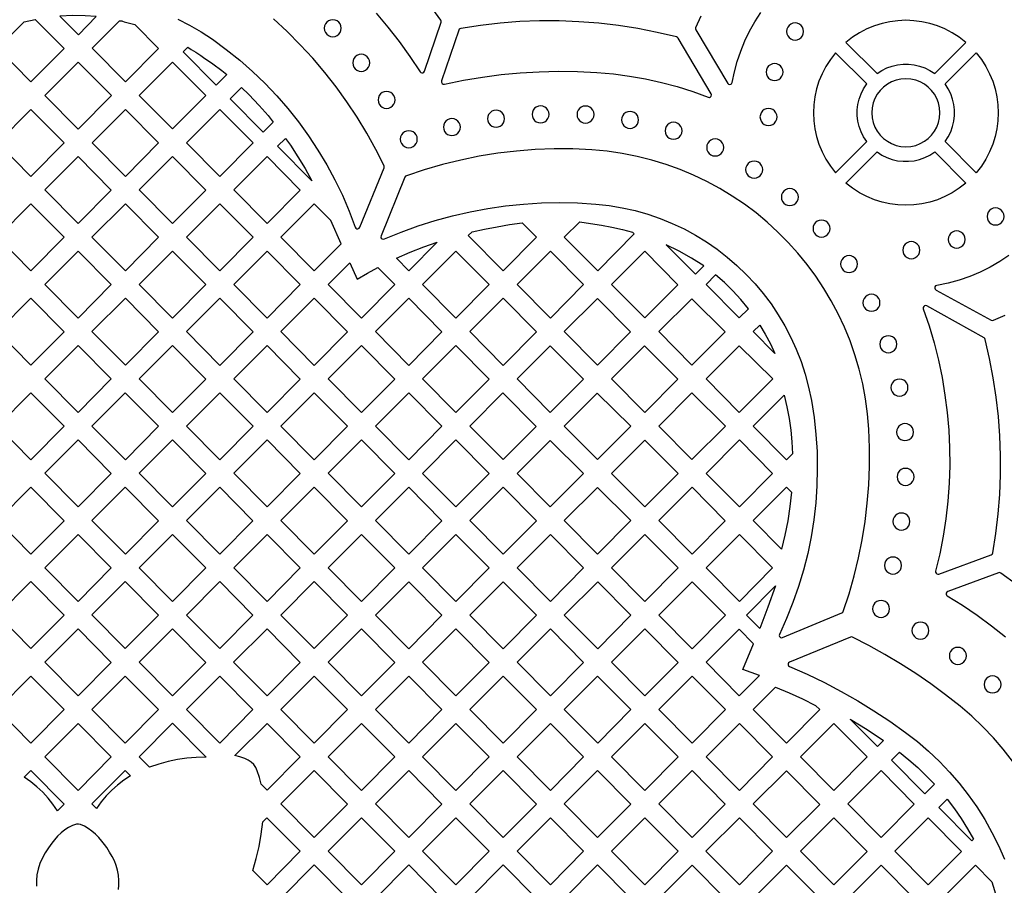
# Model space of a CAD drawing. Header units: millimetres. Extents: x -1176 to 822, y -1617 to -119.
# Tile 98 of 113: x 140 to 335, y -527 to -356. Entities that reach past the tile are written whole.
import ezdxf

# ---------------------------------------------------------------- set-up
doc = ezdxf.new("R2010")
doc.units = ezdxf.units.MM
doc.layers.add('pattern', color=5, linetype='Continuous')

msp = doc.modelspace()

# ---------------------------------------------------------------- linework, layer by layer
at = {"layer": 'pattern'}
for points in [[(210.79, -354.71), (213.09, -357.48), (215.29, -360.33), (217.41, -363.27), (219.45, -366.31), (219.61, -366.47), (219.81, -366.53), (220.01, -366.51), (220.19, -366.4), (220.31, -366.21), (223.6, -356.5), (223.63, -356.27), (223.54, -356.07), (221.28, -352.96)], [(275.06, -355.3), (274.02, -357.59), (273.98, -357.81), (274.05, -358.02), (280.36, -368.61), (280.53, -368.78), (280.75, -368.84), (280.96, -368.8), (281.14, -368.67), (281.24, -368.44), (281.69, -366.33), (282.26, -364.25), (282.95, -362.21), (283.77, -360.22), (284.7, -358.29), (285.76, -356.41), (286.93, -354.6)], [(171.47, -355.88), (173.81, -357.07), (176.1, -358.39), (178.33, -359.86), (181.09, -361.88), (183.74, -364.01), (186.29, -366.25), (188.74, -368.6), (191.07, -371.05), (193.29, -373.6), (195.39, -376.25), (197.38, -378.98), (199.24, -381.81), (200.98, -384.71), (202.59, -387.69), (204.06, -390.75), (205.41, -393.88), (206.61, -397.08), (206.75, -397.28), (206.94, -397.38), (207.16, -397.39), (207.37, -397.29), (207.51, -397.1), (212.33, -385.34), (212.37, -385.14), (212.32, -384.95), (210.67, -381.67), (208.89, -378.46), (206.99, -375.33), (204.97, -372.28), (202.82, -369.31), (200.57, -366.43), (198.2, -363.64), (195.71, -360.95), (193.12, -358.35), (190.43, -355.86)], [(336.06, -402.65), (334.23, -403.87), (332.32, -404.98), (330.34, -405.96), (328.29, -406.82), (326.17, -407.55), (323.99, -408.15), (321.76, -408.61), (321.53, -408.71), (321.4, -408.89), (321.36, -409.12), (321.43, -409.34), (321.61, -409.51), (332.55, -415.48), (332.76, -415.54), (332.97, -415.5), (335.28, -414.49)], [(337.57, -467.77), (334.42, -465.53), (334.21, -465.44), (333.99, -465.47), (323.92, -469.19), (323.73, -469.31), (323.63, -469.49), (323.61, -469.7), (323.68, -469.9), (323.84, -470.05), (326.85, -471.92), (329.77, -473.9), (332.6, -475.99), (335.34, -478.19)], [(336.75, -502.74), (334.93, -500.41), (332.98, -498.16), (330.9, -495.98), (328.7, -493.89), (326.37, -491.89), (323.51, -489.63), (320.59, -487.48), (317.62, -485.43), (314.59, -483.48), (311.49, -481.63), (308.32, -479.87), (305.07, -478.21), (304.87, -478.16), (304.67, -478.2), (292.61, -483.14), (292.42, -483.28), (292.33, -483.47), (292.33, -483.69), (292.42, -483.89), (292.61, -484.03), (296.09, -485.57), (299.5, -487.21), (302.84, -488.96), (306.11, -490.82), (309.33, -492.79), (312.48, -494.88), (315.59, -497.08), (317.92, -498.88), (320.15, -500.79), (322.28, -502.81), (324.3, -504.93), (326.21, -507.14), (328.01, -509.44), (329.69, -511.83), (331.25, -514.31), (332.69, -516.86), (334, -519.49), (335.18, -522.19)], [(159.73, -528.16), (159.8, -527.29), (159.8, -526.41), (159.71, -525.35), (159.53, -524.36), (159.27, -523.41), (158.92, -522.5), (158.49, -521.62), (157.99, -520.75), (157.42, -519.88), (156.96, -519.24), (156.42, -518.57), (155.82, -517.88), (155.17, -517.22), (154.48, -516.61), (153.74, -516.07), (152.98, -515.63), (152.2, -515.32), (151.79, -515.24), (151.4, -515.25), (151.02, -515.34), (150.63, -515.48), (149.84, -515.87), (149.08, -516.39), (148.36, -516.98), (147.69, -517.64), (147.08, -518.31), (146.54, -518.97), (145.86, -519.89), (145.22, -520.88), (144.66, -521.93), (144.19, -523.01), (143.82, -524.14), (143.58, -525.28), (143.48, -526.4), (143.51, -527.53)]]:
    msp.add_lwpolyline(points, dxfattribs=at)
for points in [[(141.04, -356.41), (143.27, -355.94), (148.97, -361.69), (142.4, -368.33), (135.79, -361.66)], [(153.15, -355.24), (150.72, -355.2), (148.15, -355.31), (151.79, -358.97), (155.34, -355.39)], [(162.96, -356.93), (167.68, -361.69), (161.1, -368.33), (154.5, -361.66), (159.93, -356.23), (160.08, -356.22), (160.18, -356.23), (160.26, -356.24), (160.38, -356.26), (160.56, -356.31), (160.84, -356.4)], [(200.48, -357.7), (200.54, -358.15), (200.71, -358.55), (200.98, -358.89), (201.32, -359.15), (201.72, -359.32), (202.17, -359.38), (202.62, -359.32), (203.02, -359.15), (203.36, -358.89), (203.62, -358.55), (203.79, -358.15), (203.85, -357.7), (203.79, -357.25), (203.62, -356.85), (203.36, -356.51), (203.02, -356.24), (202.62, -356.07), (202.17, -356.01), (201.72, -356.07), (201.32, -356.24), (200.98, -356.51), (200.71, -356.85), (200.54, -357.25)], [(224.28, -368.77), (228.04, -368), (231.8, -367.37), (235.54, -366.87), (239.29, -366.52), (243.05, -366.3), (246.83, -366.21), (250.64, -366.27), (254.47, -366.45), (257.73, -366.74), (260.94, -367.16), (264.11, -367.72), (267.24, -368.41), (270.35, -369.25), (273.43, -370.23), (276.51, -371.35), (276.76, -371.38), (276.97, -371.3), (277.11, -371.12), (277.17, -370.9), (277.1, -370.66), (270.54, -359.65), (270.42, -359.51), (270.25, -359.43), (266.42, -358.52), (262.58, -357.76), (258.71, -357.16), (254.82, -356.7), (250.92, -356.4), (247.01, -356.24), (243.1, -356.24), (239.19, -356.39), (235.28, -356.69), (231.39, -357.15), (227.5, -357.76), (227.33, -357.81), (227.21, -357.91), (227.13, -358.07), (223.72, -368.14), (223.71, -368.4), (223.82, -368.62), (224.02, -368.75)], [(292.02, -358.34), (292.08, -358.79), (292.25, -359.19), (292.51, -359.54), (292.85, -359.8), (293.25, -359.97), (293.7, -360.03), (294.15, -359.97), (294.55, -359.8), (294.89, -359.54), (295.16, -359.19), (295.33, -358.79), (295.39, -358.34), (295.33, -357.89), (295.16, -357.49), (294.89, -357.15), (294.55, -356.89), (294.15, -356.72), (293.7, -356.66), (293.25, -356.72), (292.85, -356.89), (292.51, -357.15), (292.25, -357.49), (292.08, -357.89)], [(327.52, -360.51), (326.2, -359.48), (324.82, -358.59), (323.38, -357.84), (321.89, -357.23), (320.36, -356.75), (318.8, -356.41), (317.23, -356.2), (315.65, -356.13), (314.06, -356.2), (312.49, -356.41), (310.93, -356.75), (309.4, -357.23), (307.92, -357.84), (306.47, -358.59), (305.09, -359.48), (303.77, -360.51), (309.93, -366.68), (310.89, -366.06), (311.89, -365.56), (312.94, -365.19), (314.01, -364.94), (315.1, -364.82), (316.19, -364.82), (317.28, -364.94), (318.35, -365.19), (319.4, -365.56), (320.4, -366.06), (321.36, -366.68)], [(179.08, -368.96), (172.56, -362.38), (173.48, -361.47), (174.16, -361.89), (175.06, -362.45), (176.03, -363.09), (176.3, -363.26), (176.59, -363.46), (178.41, -364.72), (180.2, -366.07), (181.17, -366.86)], [(301.72, -386.31), (307.89, -380.14), (307.27, -379.19), (306.77, -378.18), (306.4, -377.14), (306.15, -376.06), (306.03, -374.98), (306.03, -373.88), (306.15, -372.79), (306.4, -371.72), (306.77, -370.68), (307.27, -369.67), (307.89, -368.72), (301.72, -362.55), (300.7, -363.87), (299.81, -365.26), (299.06, -366.7), (298.44, -368.19), (297.96, -369.72), (297.62, -371.27), (297.41, -372.85), (297.35, -374.43), (297.41, -376.01), (297.62, -377.59), (297.96, -379.14), (298.44, -380.67), (299.06, -382.16), (299.81, -383.6), (300.7, -384.99)], [(323.4, -380.14), (324.02, -379.19), (324.52, -378.18), (324.89, -377.14), (325.14, -376.06), (325.26, -374.98), (325.26, -373.88), (325.14, -372.79), (324.89, -371.72), (324.52, -370.68), (324.02, -369.67), (323.4, -368.72), (329.56, -362.55), (330.59, -363.87), (331.48, -365.26), (332.23, -366.7), (332.85, -368.19), (333.33, -369.72), (333.67, -371.27), (333.87, -372.85), (333.94, -374.43), (333.87, -376.01), (333.67, -377.59), (333.33, -379.14), (332.85, -380.67), (332.23, -382.16), (331.48, -383.6), (330.59, -384.99), (329.56, -386.31)], [(158.33, -371.04), (151.75, -377.67), (145.15, -371.01), (151.75, -364.4)], [(163.85, -371.01), (170.45, -364.4), (177.02, -371.03), (170.42, -377.64)], [(206.12, -364.55), (206.18, -365), (206.35, -365.4), (206.62, -365.74), (206.96, -366), (207.36, -366.17), (207.81, -366.23), (208.26, -366.17), (208.66, -366), (209, -365.74), (209.26, -365.4), (209.43, -365), (209.49, -364.55), (209.43, -364.1), (209.26, -363.7), (209, -363.36), (208.66, -363.09), (208.26, -362.92), (207.81, -362.86), (207.36, -362.92), (206.96, -363.09), (206.62, -363.36), (206.35, -363.7), (206.18, -364.1)], [(287.98, -366.36), (288.04, -366.81), (288.21, -367.21), (288.47, -367.56), (288.81, -367.82), (289.21, -367.99), (289.66, -368.05), (290.11, -367.99), (290.51, -367.82), (290.85, -367.56), (291.11, -367.21), (291.28, -366.81), (291.34, -366.36), (291.28, -365.92), (291.11, -365.51), (290.85, -365.17), (290.51, -364.91), (290.11, -364.74), (289.66, -364.68), (289.21, -364.74), (288.81, -364.91), (288.47, -365.17), (288.21, -365.51), (288.04, -365.92)], [(308.9, -374.43), (308.98, -375.43), (309.19, -376.38), (309.53, -377.27), (309.99, -378.1), (310.56, -378.85), (311.22, -379.52), (311.98, -380.08), (312.8, -380.54), (313.7, -380.89), (314.65, -381.1), (315.65, -381.17), (316.64, -381.1), (317.59, -380.89), (318.49, -380.54), (319.32, -380.08), (320.07, -379.52), (320.73, -378.85), (321.3, -378.1), (321.76, -377.27), (322.1, -376.38), (322.31, -375.43), (322.39, -374.43), (322.31, -373.43), (322.1, -372.48), (321.76, -371.59), (321.3, -370.76), (320.73, -370.01), (320.07, -369.34), (319.32, -368.77), (318.49, -368.31), (317.59, -367.97), (316.64, -367.76), (315.65, -367.69), (314.65, -367.76), (313.7, -367.97), (312.8, -368.31), (311.98, -368.77), (311.22, -369.34), (310.56, -370.01), (309.99, -370.76), (309.53, -371.59), (309.19, -372.48), (308.98, -373.43)], [(190.39, -376.29), (188.41, -378.28), (181.85, -371.67), (184.09, -369.44), (185.54, -370.82), (185.56, -370.84), (187.59, -372.97), (189.35, -374.99)], [(211.13, -371.89), (211.19, -372.33), (211.36, -372.74), (211.63, -373.08), (211.97, -373.34), (212.37, -373.51), (212.82, -373.57), (213.27, -373.51), (213.67, -373.34), (214.01, -373.08), (214.27, -372.74), (214.44, -372.33), (214.5, -371.89), (214.44, -371.44), (214.27, -371.04), (214.01, -370.69), (213.67, -370.43), (213.27, -370.26), (212.82, -370.2), (212.37, -370.26), (211.97, -370.43), (211.63, -370.69), (211.36, -371.04), (211.19, -371.44)], [(135.79, -380.35), (142.39, -373.75), (148.97, -380.38), (142.4, -387.02)], [(161.1, -373.75), (167.68, -380.39), (161.1, -387.02), (154.5, -380.35)], [(173.2, -380.35), (179.8, -373.75), (186.38, -380.39), (179.81, -387.02)], [(232.8, -375.6), (232.86, -376.05), (233.03, -376.45), (233.3, -376.79), (233.64, -377.05), (234.04, -377.22), (234.49, -377.28), (234.94, -377.22), (235.34, -377.05), (235.68, -376.79), (235.94, -376.45), (236.11, -376.05), (236.17, -375.6), (236.11, -375.15), (235.94, -374.75), (235.68, -374.41), (235.34, -374.14), (234.94, -373.97), (234.49, -373.91), (234.04, -373.97), (233.64, -374.14), (233.3, -374.41), (233.03, -374.75), (232.86, -375.15)], [(241.64, -374.74), (241.7, -375.19), (241.87, -375.59), (242.13, -375.93), (242.47, -376.2), (242.88, -376.37), (243.32, -376.43), (243.77, -376.37), (244.17, -376.2), (244.51, -375.93), (244.78, -375.59), (244.95, -375.19), (245.01, -374.74), (244.95, -374.3), (244.78, -373.89), (244.51, -373.55), (244.17, -373.29), (243.77, -373.12), (243.32, -373.06), (242.88, -373.12), (242.47, -373.29), (242.13, -373.55), (241.87, -373.89), (241.7, -374.3)], [(250.53, -374.78), (250.59, -375.23), (250.76, -375.63), (251.02, -375.97), (251.36, -376.23), (251.77, -376.4), (252.22, -376.46), (252.66, -376.4), (253.06, -376.23), (253.4, -375.97), (253.67, -375.63), (253.84, -375.23), (253.9, -374.78), (253.84, -374.33), (253.67, -373.93), (253.4, -373.59), (253.06, -373.32), (252.66, -373.15), (252.22, -373.09), (251.77, -373.15), (251.36, -373.32), (251.02, -373.59), (250.76, -373.93), (250.59, -374.33)], [(259.34, -375.85), (259.4, -376.3), (259.57, -376.7), (259.83, -377.04), (260.17, -377.3), (260.57, -377.47), (261.02, -377.53), (261.47, -377.47), (261.87, -377.3), (262.21, -377.04), (262.48, -376.7), (262.65, -376.3), (262.71, -375.85), (262.65, -375.4), (262.48, -375), (262.21, -374.66), (261.87, -374.39), (261.47, -374.22), (261.02, -374.16), (260.57, -374.22), (260.17, -374.39), (259.83, -374.66), (259.57, -375), (259.4, -375.4)], [(286.76, -375.26), (286.83, -375.71), (287, -376.11), (287.26, -376.46), (287.6, -376.72), (288, -376.89), (288.45, -376.95), (288.9, -376.89), (289.3, -376.72), (289.64, -376.46), (289.9, -376.11), (290.07, -375.71), (290.13, -375.26), (290.07, -374.81), (289.9, -374.41), (289.64, -374.07), (289.3, -373.81), (288.9, -373.64), (288.45, -373.58), (288, -373.64), (287.6, -373.81), (287.26, -374.07), (287, -374.41), (286.83, -374.81)], [(224.08, -377.26), (224.14, -377.7), (224.31, -378.11), (224.57, -378.45), (224.91, -378.71), (225.32, -378.88), (225.76, -378.94), (226.21, -378.88), (226.61, -378.71), (226.95, -378.45), (227.22, -378.11), (227.39, -377.7), (227.45, -377.26), (227.39, -376.81), (227.22, -376.4), (226.95, -376.06), (226.61, -375.8), (226.21, -375.63), (225.76, -375.57), (225.32, -375.63), (224.91, -375.8), (224.57, -376.06), (224.31, -376.4), (224.14, -376.81)], [(215.54, -379.67), (215.6, -380.11), (215.77, -380.52), (216.03, -380.86), (216.37, -381.12), (216.78, -381.29), (217.22, -381.35), (217.67, -381.29), (218.07, -381.12), (218.41, -380.86), (218.68, -380.52), (218.85, -380.11), (218.91, -379.67), (218.85, -379.22), (218.68, -378.82), (218.41, -378.47), (218.07, -378.21), (217.67, -378.04), (217.22, -377.98), (216.78, -378.04), (216.37, -378.21), (216.03, -378.47), (215.77, -378.82), (215.6, -379.22)], [(267.96, -378), (268.02, -378.45), (268.19, -378.85), (268.45, -379.19), (268.79, -379.45), (269.19, -379.62), (269.64, -379.68), (270.09, -379.62), (270.49, -379.45), (270.83, -379.19), (271.09, -378.85), (271.26, -378.45), (271.32, -378), (271.26, -377.55), (271.09, -377.15), (270.83, -376.81), (270.49, -376.54), (270.09, -376.37), (269.64, -376.31), (269.19, -376.37), (268.79, -376.54), (268.45, -376.81), (268.19, -377.15), (268.02, -377.55)], [(198.02, -387.9), (191.24, -381.05), (192.8, -379.49), (193.77, -380.86), (195.25, -383.13), (196.67, -385.48)], [(276.2, -381.29), (276.26, -381.74), (276.43, -382.14), (276.7, -382.48), (277.04, -382.75), (277.44, -382.92), (277.89, -382.98), (278.34, -382.92), (278.74, -382.75), (279.08, -382.48), (279.34, -382.14), (279.51, -381.74), (279.57, -381.29), (279.51, -380.84), (279.34, -380.44), (279.08, -380.1), (278.74, -379.84), (278.34, -379.67), (277.89, -379.61), (277.44, -379.67), (277.04, -379.84), (276.7, -380.1), (276.43, -380.44), (276.26, -380.84)], [(253.45, -381.78), (249.72, -381.6), (245.98, -381.59), (242.25, -381.72), (238.53, -382.01), (234.83, -382.45), (231.15, -383.04), (227.5, -383.78), (223.88, -384.67), (220.29, -385.71), (216.74, -386.9), (216.57, -387), (216.46, -387.17), (211.74, -398.78), (211.71, -399.02), (211.78, -399.23), (211.94, -399.38), (212.15, -399.45), (212.38, -399.41), (215.7, -398.05), (219.06, -396.83), (222.46, -395.75), (225.9, -394.81), (229.38, -394.01), (232.88, -393.36), (236.4, -392.85), (239.95, -392.49), (243.51, -392.27), (247.08, -392.19), (250.65, -392.26), (254.23, -392.49), (256.88, -392.78), (259.49, -393.22), (262.06, -393.79), (264.57, -394.51), (267.02, -395.35), (269.4, -396.33), (271.73, -397.42), (273.98, -398.64), (276.16, -399.98), (278.26, -401.43), (280.27, -402.99), (282.2, -404.65), (284.04, -406.41), (285.78, -408.27), (287.42, -410.22), (288.95, -412.27), (290.38, -414.4), (291.69, -416.61), (292.88, -418.89), (293.95, -421.25), (294.9, -423.68), (295.71, -426.18), (296.39, -428.74), (296.94, -431.35), (297.46, -434.73), (297.83, -438.11), (298.05, -441.5), (298.11, -444.89), (298.03, -448.27), (297.8, -451.65), (297.42, -455.01), (296.89, -458.34), (296.21, -461.66), (295.38, -464.94), (294.41, -468.19), (293.29, -471.39), (292.03, -474.56), (290.62, -477.67), (290.57, -477.9), (290.64, -478.12), (290.79, -478.28), (291, -478.36), (291.24, -478.32), (302.97, -473.41), (303.13, -473.3), (303.23, -473.13), (304.39, -469.64), (305.4, -466.11), (306.26, -462.55), (306.99, -458.97), (307.57, -455.36), (308.01, -451.72), (308.31, -448.07), (308.46, -444.42), (308.46, -440.75), (308.32, -437.08), (308.07, -434.03), (307.66, -431.04), (307.1, -428.09), (306.4, -425.19), (305.56, -422.36), (304.59, -419.59), (303.48, -416.88), (302.25, -414.24), (300.88, -411.67), (299.4, -409.18), (297.81, -406.78), (296.09, -404.46), (294.27, -402.22), (292.35, -400.08), (290.32, -398.04), (288.2, -396.1), (285.98, -394.26), (283.67, -392.53), (281.28, -390.91), (278.8, -389.41), (276.24, -388.03), (273.62, -386.77), (270.92, -385.65), (268.15, -384.65), (265.32, -383.79), (262.43, -383.06), (259.49, -382.49), (256.5, -382.05)], [(151.75, -383.1), (158.32, -389.73), (151.75, -396.37), (145.14, -389.7)], [(170.45, -396.37), (163.85, -389.7), (170.45, -383.1), (177.03, -389.73)], [(189.16, -383.1), (195.73, -389.74), (189.16, -396.37), (182.55, -389.7)], [(283.92, -385.69), (283.98, -386.13), (284.15, -386.54), (284.42, -386.88), (284.76, -387.14), (285.16, -387.31), (285.61, -387.37), (286.06, -387.31), (286.46, -387.14), (286.8, -386.88), (287.06, -386.54), (287.23, -386.13), (287.29, -385.69), (287.23, -385.24), (287.06, -384.84), (286.8, -384.49), (286.46, -384.23), (286.06, -384.06), (285.61, -384), (285.16, -384.06), (284.76, -384.23), (284.42, -384.49), (284.15, -384.84), (283.98, -385.24)], [(327.52, -388.35), (326.2, -389.38), (324.82, -390.26), (323.38, -391.02), (321.89, -391.63), (320.36, -392.11), (318.8, -392.45), (317.23, -392.66), (315.65, -392.73), (314.06, -392.66), (312.49, -392.45), (310.93, -392.11), (309.4, -391.63), (307.92, -391.02), (306.47, -390.26), (305.09, -389.38), (303.77, -388.35), (309.93, -382.18), (310.89, -382.8), (311.89, -383.3), (312.94, -383.67), (314.01, -383.92), (315.1, -384.04), (316.19, -384.04), (317.28, -383.92), (318.35, -383.67), (319.4, -383.3), (320.4, -382.8), (321.36, -382.18)], [(290.99, -391.11), (291.05, -391.56), (291.22, -391.96), (291.48, -392.3), (291.82, -392.56), (292.23, -392.73), (292.68, -392.79), (293.12, -392.73), (293.52, -392.56), (293.86, -392.3), (294.13, -391.96), (294.3, -391.56), (294.36, -391.11), (294.3, -390.66), (294.13, -390.26), (293.86, -389.92), (293.52, -389.65), (293.12, -389.48), (292.68, -389.42), (292.23, -389.48), (291.82, -389.65), (291.48, -389.92), (291.22, -390.26), (291.05, -390.66)], [(142.4, -405.72), (135.79, -399.05), (142.39, -392.45), (148.97, -399.08)], [(161.1, -392.45), (167.67, -399.08), (161.1, -405.72), (154.49, -399.05)], [(179.8, -392.45), (186.38, -399.08), (179.81, -405.72), (173.2, -399.05)], [(203.83, -400.35), (201.75, -395.72), (198.5, -392.46), (191.9, -399.05), (198.51, -405.72)], [(331.71, -394.96), (331.78, -395.41), (331.94, -395.81), (332.21, -396.15), (332.55, -396.41), (332.95, -396.58), (333.4, -396.64), (333.85, -396.58), (334.25, -396.41), (334.59, -396.15), (334.85, -395.81), (335.02, -395.41), (335.08, -394.96), (335.02, -394.51), (334.85, -394.11), (334.59, -393.77), (334.25, -393.5), (333.85, -393.33), (333.4, -393.27), (332.95, -393.33), (332.55, -393.5), (332.21, -393.77), (331.94, -394.11), (331.78, -394.51)], [(297.26, -397.36), (297.32, -397.81), (297.49, -398.21), (297.76, -398.55), (298.1, -398.82), (298.5, -398.99), (298.95, -399.05), (299.4, -398.99), (299.8, -398.82), (300.14, -398.55), (300.4, -398.21), (300.57, -397.81), (300.63, -397.36), (300.57, -396.91), (300.4, -396.51), (300.14, -396.17), (299.8, -395.91), (299.4, -395.74), (298.95, -395.68), (298.5, -395.74), (298.1, -395.91), (297.76, -396.17), (297.49, -396.51), (297.32, -396.91)], [(239.64, -396.21), (242.49, -399.08), (235.92, -405.72), (229, -398.75), (229.74, -398.01), (232.22, -397.45), (234.69, -396.98), (237.17, -396.57)], [(259.52, -397.52), (261.52, -398.05), (261.87, -398.4), (254.62, -405.72), (248.01, -399.05), (251.07, -396), (253.22, -396.33), (255.35, -396.68), (257.45, -397.07)], [(324.02, -399.52), (324.08, -399.97), (324.25, -400.37), (324.51, -400.71), (324.85, -400.97), (325.25, -401.14), (325.7, -401.2), (326.15, -401.14), (326.55, -400.97), (326.89, -400.71), (327.16, -400.37), (327.33, -399.97), (327.39, -399.52), (327.33, -399.07), (327.16, -398.67), (326.89, -398.33), (326.55, -398.06), (326.15, -397.89), (325.7, -397.83), (325.25, -397.89), (324.85, -398.06), (324.51, -398.33), (324.25, -398.67), (324.08, -399.07)], [(220.17, -400.97), (222.87, -400.01), (217.21, -405.72), (214.76, -403.24), (217.46, -402.05)], [(275.62, -404.72), (273.21, -403.2), (270.75, -401.82), (268.2, -400.56), (273.96, -406.37)], [(315.04, -401.63), (315.1, -402.08), (315.27, -402.48), (315.53, -402.82), (315.87, -403.08), (316.28, -403.25), (316.72, -403.31), (317.17, -403.25), (317.57, -403.08), (317.91, -402.82), (318.18, -402.48), (318.35, -402.08), (318.41, -401.63), (318.35, -401.18), (318.18, -400.78), (317.91, -400.44), (317.57, -400.17), (317.17, -400), (316.72, -399.94), (316.28, -400), (315.87, -400.17), (315.53, -400.44), (315.27, -400.78), (315.1, -401.18)], [(158.32, -408.43), (151.75, -415.07), (145.14, -408.4), (151.74, -401.8)], [(170.45, -415.07), (163.85, -408.4), (170.45, -401.8), (177.03, -408.43)], [(195.73, -408.43), (189.16, -415.07), (182.55, -408.4), (189.16, -401.8)], [(219.96, -408.4), (226.56, -401.8), (233.14, -408.43), (226.56, -415.07)], [(245.27, -415.07), (238.66, -408.4), (245.26, -401.8), (251.84, -408.43)], [(257.36, -408.4), (263.93, -415.03), (270.5, -408.47), (263.93, -401.84)], [(302.71, -404.37), (302.77, -404.82), (302.94, -405.22), (303.2, -405.56), (303.54, -405.83), (303.95, -406), (304.39, -406.06), (304.84, -406), (305.24, -405.83), (305.58, -405.56), (305.85, -405.22), (306.02, -404.82), (306.08, -404.37), (306.02, -403.92), (305.85, -403.52), (305.58, -403.18), (305.24, -402.92), (304.84, -402.75), (304.39, -402.69), (303.95, -402.75), (303.54, -402.92), (303.2, -403.18), (302.94, -403.52), (302.77, -403.92)], [(211.08, -405.05), (214.44, -408.43), (207.86, -415.07), (201.25, -408.4), (205.52, -404.13), (206.97, -407.36), (209.02, -406.17)], [(284.46, -413.21), (282.97, -411.4), (281.4, -409.68), (279.73, -408.05), (277.96, -406.5), (276.07, -408.4), (282.64, -415.03)], [(148.97, -417.78), (142.4, -424.41), (135.79, -417.75), (142.39, -411.14)], [(167.67, -417.78), (161.1, -424.41), (154.49, -417.75), (161.1, -411.14)], [(179.8, -424.42), (173.2, -417.75), (179.8, -411.15), (186.38, -417.78)], [(198.51, -424.42), (191.9, -417.75), (198.51, -411.15), (205.08, -417.78)], [(217.21, -411.15), (223.79, -417.78), (217.21, -424.42), (210.6, -417.75)], [(242.49, -417.78), (235.92, -424.42), (229.31, -417.75), (235.91, -411.15)], [(261.15, -417.82), (254.57, -411.19), (248.01, -417.75), (254.58, -424.38)], [(273.24, -411.23), (266.72, -417.75), (273.29, -424.38), (279.87, -417.8)], [(307.15, -412.03), (307.21, -412.48), (307.38, -412.88), (307.65, -413.23), (307.99, -413.49), (308.39, -413.66), (308.84, -413.72), (309.29, -413.66), (309.69, -413.49), (310.03, -413.23), (310.29, -412.88), (310.46, -412.48), (310.52, -412.03), (310.46, -411.59), (310.29, -411.18), (310.03, -410.84), (309.69, -410.58), (309.29, -410.41), (308.84, -410.35), (308.39, -410.41), (307.99, -410.58), (307.65, -410.84), (307.38, -411.18), (307.21, -411.59)], [(319.1, -413.24), (320.24, -416.59), (321.23, -419.98), (322.09, -423.39), (322.8, -426.83), (323.38, -430.3), (323.82, -433.77), (324.13, -437.27), (324.29, -440.77), (324.32, -444.27), (324.2, -447.77), (323.95, -451.28), (323.56, -454.77), (323.02, -458.25), (322.35, -461.71), (321.54, -465.15), (321.53, -465.37), (321.61, -465.56), (321.76, -465.69), (321.95, -465.75), (322.17, -465.73), (332.55, -461.9), (332.7, -461.81), (332.8, -461.7), (332.86, -461.53), (333.46, -457.69), (333.92, -453.84), (334.22, -449.98), (334.38, -446.12), (334.39, -442.26), (334.25, -438.39), (333.97, -434.54), (333.53, -430.69), (332.95, -426.87), (332.22, -423.06), (331.35, -419.28), (331.26, -419.1), (331.12, -418.98), (319.79, -412.66), (319.56, -412.6), (319.34, -412.65), (319.17, -412.79), (319.08, -413)], [(288.81, -420.16), (289.73, -422.11), (285.42, -417.75), (286.71, -416.46), (287.8, -418.28)], [(310.48, -420.25), (310.54, -420.69), (310.71, -421.1), (310.98, -421.44), (311.32, -421.7), (311.72, -421.87), (312.17, -421.93), (312.62, -421.87), (313.02, -421.7), (313.36, -421.44), (313.63, -421.1), (313.8, -420.69), (313.86, -420.25), (313.8, -419.8), (313.63, -419.39), (313.36, -419.05), (313.02, -418.79), (312.62, -418.62), (312.17, -418.56), (311.72, -418.62), (311.32, -418.79), (310.98, -419.05), (310.71, -419.39), (310.54, -419.8)], [(151.74, -420.49), (158.32, -427.12), (151.75, -433.76), (145.14, -427.09)], [(177.02, -427.13), (170.45, -433.76), (163.84, -427.09), (170.45, -420.49)], [(189.15, -420.49), (195.73, -427.13), (189.16, -433.76), (182.55, -427.1)], [(201.25, -427.1), (207.86, -420.5), (214.44, -427.13), (207.86, -433.77)], [(233.14, -427.13), (226.56, -433.77), (219.96, -427.1), (226.56, -420.5)], [(245.22, -420.54), (238.66, -427.1), (245.23, -433.73), (251.79, -427.17)], [(263.89, -420.58), (257.36, -427.1), (263.93, -433.73), (270.52, -427.14)], [(289.27, -427.1), (282.64, -433.73), (276.07, -427.1), (282.64, -420.53)], [(312.69, -428.83), (312.75, -429.28), (312.92, -429.69), (313.18, -430.03), (313.53, -430.29), (313.93, -430.46), (314.38, -430.52), (314.82, -430.46), (315.23, -430.29), (315.57, -430.03), (315.83, -429.69), (316, -429.28), (316.06, -428.83), (316, -428.39), (315.83, -427.98), (315.57, -427.64), (315.23, -427.38), (314.82, -427.21), (314.38, -427.15), (313.93, -427.21), (313.53, -427.38), (313.18, -427.64), (312.92, -427.98), (312.75, -428.39)], [(148.97, -436.47), (142.39, -443.11), (135.79, -436.44), (142.39, -429.84)], [(161.1, -443.11), (154.49, -436.44), (161.09, -429.84), (167.67, -436.47)], [(186.38, -436.48), (179.8, -443.11), (173.2, -436.44), (179.8, -429.84)], [(198.5, -429.84), (205.08, -436.48), (198.51, -443.11), (191.9, -436.44)], [(217.21, -443.11), (210.6, -436.45), (217.21, -429.84), (223.79, -436.48)], [(229.31, -436.45), (235.87, -429.89), (242.44, -436.52), (235.88, -443.08)], [(261.17, -436.49), (254.54, -429.92), (248.01, -436.45), (254.58, -443.08)], [(279.92, -436.45), (273.29, -443.08), (266.72, -436.45), (273.29, -429.88)], [(293.2, -441.93), (292.03, -443.11), (285.42, -436.45), (291.56, -430.31), (292.09, -432.61), (292.52, -434.92), (292.84, -437.24), (293.07, -439.57)], [(313.79, -437.63), (313.85, -438.08), (314.02, -438.48), (314.28, -438.82), (314.62, -439.08), (315.02, -439.25), (315.47, -439.31), (315.92, -439.25), (316.32, -439.08), (316.66, -438.82), (316.93, -438.48), (317.09, -438.08), (317.16, -437.63), (317.09, -437.18), (316.93, -436.78), (316.66, -436.44), (316.32, -436.17), (315.92, -436), (315.47, -435.94), (315.02, -436), (314.62, -436.17), (314.28, -436.44), (314.02, -436.78), (313.85, -437.18)], [(151.74, -452.46), (145.14, -445.79), (151.74, -439.19), (158.32, -445.82)], [(177.02, -445.82), (170.45, -452.46), (163.84, -445.79), (170.45, -439.19)], [(182.55, -445.79), (189.15, -439.19), (195.73, -445.82), (189.15, -452.46)], [(201.25, -445.79), (207.86, -439.19), (214.43, -445.83), (207.86, -452.46)], [(233.14, -445.83), (226.56, -452.46), (219.96, -445.8), (226.56, -439.19)], [(245.19, -439.27), (251.82, -445.84), (245.23, -452.43), (238.66, -445.8)], [(270.56, -445.8), (263.93, -452.43), (257.36, -445.8), (263.93, -439.23)], [(276.07, -445.8), (282.67, -439.19), (289.25, -445.83), (282.67, -452.46)], [(313.9, -446.5), (313.96, -446.94), (314.13, -447.35), (314.39, -447.69), (314.73, -447.95), (315.13, -448.12), (315.58, -448.18), (316.03, -448.12), (316.43, -447.95), (316.77, -447.69), (317.04, -447.35), (317.21, -446.94), (317.27, -446.5), (317.21, -446.05), (317.04, -445.64), (316.77, -445.3), (316.43, -445.04), (316.03, -444.87), (315.58, -444.81), (315.13, -444.87), (314.73, -445.04), (314.39, -445.3), (314.13, -445.64), (313.96, -446.05)], [(135.78, -455.14), (142.39, -448.53), (148.96, -455.17), (142.39, -461.8)], [(161.1, -461.81), (154.49, -455.14), (161.09, -448.53), (167.67, -455.17)], [(179.8, -461.81), (173.19, -455.14), (179.8, -448.54), (186.37, -455.17)], [(198.5, -461.81), (191.9, -455.14), (198.5, -448.54), (205.08, -455.17)], [(223.78, -455.17), (217.21, -461.81), (210.6, -455.14), (217.21, -448.54)], [(242.49, -455.18), (235.92, -461.81), (229.31, -455.14), (235.91, -448.54)], [(254.58, -448.58), (261.21, -455.15), (254.58, -461.77), (248.01, -455.15)], [(273.32, -448.54), (279.89, -455.18), (273.32, -461.81), (266.71, -455.15)], [(291.02, -460.8), (285.42, -455.14), (292.02, -448.54), (293, -449.53), (292.68, -452.38), (292.24, -455.2), (291.69, -458.01)], [(313.07, -455.34), (313.13, -455.79), (313.3, -456.19), (313.57, -456.53), (313.91, -456.8), (314.31, -456.97), (314.76, -457.03), (315.2, -456.97), (315.61, -456.8), (315.95, -456.53), (316.21, -456.19), (316.38, -455.79), (316.44, -455.34), (316.38, -454.89), (316.21, -454.49), (315.95, -454.15), (315.61, -453.88), (315.2, -453.71), (314.76, -453.65), (314.31, -453.71), (313.91, -453.88), (313.57, -454.15), (313.3, -454.49), (313.13, -454.89)], [(151.74, -457.88), (158.32, -464.52), (151.74, -471.15), (145.14, -464.48)], [(170.45, -471.15), (163.84, -464.49), (170.44, -457.88), (177.02, -464.52)], [(189.15, -457.89), (195.73, -464.52), (189.15, -471.16), (182.55, -464.49)], [(207.86, -471.16), (201.25, -464.49), (207.85, -457.89), (214.43, -464.52)], [(219.96, -464.49), (226.56, -457.89), (233.14, -464.52), (226.56, -471.16)], [(251.84, -464.52), (245.27, -471.16), (238.66, -464.49), (245.27, -457.89)], [(270.54, -464.52), (263.97, -471.16), (257.36, -464.49), (263.97, -457.89)], [(282.67, -457.89), (289.25, -464.52), (282.67, -471.16), (276.07, -464.49)], [(311.41, -464.05), (311.47, -464.5), (311.64, -464.9), (311.9, -465.24), (312.24, -465.5), (312.65, -465.67), (313.09, -465.73), (313.54, -465.67), (313.94, -465.5), (314.28, -465.24), (314.55, -464.9), (314.72, -464.5), (314.78, -464.05), (314.72, -463.6), (314.55, -463.2), (314.28, -462.86), (313.94, -462.59), (313.54, -462.42), (313.09, -462.36), (312.65, -462.42), (312.24, -462.59), (311.9, -462.86), (311.64, -463.2), (311.47, -463.6)], [(142.39, -467.23), (148.97, -473.86), (142.39, -480.5), (135.78, -473.83)], [(161.09, -467.23), (167.67, -473.86), (161.09, -480.5), (154.49, -473.83)], [(179.8, -467.23), (186.37, -473.87), (179.8, -480.5), (173.19, -473.84)], [(198.51, -480.5), (191.9, -473.84), (198.5, -467.23), (205.08, -473.87)], [(210.6, -473.84), (217.21, -467.24), (223.78, -473.87), (217.21, -480.51)], [(235.91, -480.51), (229.31, -473.84), (235.91, -467.24), (242.49, -473.87)], [(254.62, -467.24), (261.19, -473.87), (254.62, -480.51), (248.01, -473.84)], [(273.32, -467.24), (279.9, -473.87), (273.32, -480.51), (266.71, -473.84)], [(289.86, -468.04), (288.31, -472.28), (286.7, -476.5), (284.06, -473.84)], [(309.04, -472.64), (309.1, -473.09), (309.27, -473.49), (309.53, -473.83), (309.87, -474.09), (310.28, -474.26), (310.72, -474.32), (311.17, -474.26), (311.57, -474.09), (311.91, -473.83), (312.18, -473.49), (312.35, -473.09), (312.41, -472.64), (312.35, -472.19), (312.18, -471.79), (311.91, -471.45), (311.57, -471.18), (311.17, -471.01), (310.72, -470.95), (310.28, -471.01), (309.87, -471.18), (309.53, -471.45), (309.27, -471.79), (309.1, -472.19)], [(316.84, -476.93), (316.9, -477.38), (317.07, -477.78), (317.33, -478.12), (317.68, -478.39), (318.08, -478.56), (318.53, -478.62), (318.97, -478.56), (319.38, -478.39), (319.72, -478.12), (319.98, -477.78), (320.15, -477.38), (320.21, -476.93), (320.15, -476.49), (319.98, -476.08), (319.72, -475.74), (319.38, -475.48), (318.97, -475.31), (318.53, -475.25), (318.08, -475.31), (317.68, -475.48), (317.33, -475.74), (317.07, -476.08), (316.9, -476.49)], [(151.74, -476.58), (158.32, -483.21), (151.74, -489.85), (145.13, -483.18)], [(170.45, -489.85), (163.84, -483.18), (170.44, -476.58), (177.02, -483.21)], [(189.15, -476.58), (195.72, -483.22), (189.15, -489.85), (182.54, -483.18)], [(207.85, -476.58), (214.43, -483.22), (207.86, -489.85), (201.25, -483.18)], [(226.56, -489.86), (219.95, -483.19), (226.56, -476.58), (233.13, -483.22)], [(238.66, -483.19), (245.26, -476.59), (251.84, -483.22), (245.26, -489.86)], [(257.36, -483.19), (263.97, -476.59), (270.55, -483.22), (263.97, -489.86)], [(286.65, -485.81), (283.37, -484.65), (285.5, -479.52), (282.63, -476.63), (276.07, -483.19), (282.64, -489.82)], [(324.25, -481.93), (324.31, -482.37), (324.48, -482.78), (324.75, -483.12), (325.09, -483.38), (325.49, -483.55), (325.94, -483.61), (326.38, -483.55), (326.79, -483.38), (327.13, -483.12), (327.39, -482.78), (327.56, -482.37), (327.62, -481.93), (327.56, -481.48), (327.39, -481.08), (327.13, -480.73), (326.79, -480.47), (326.38, -480.3), (325.94, -480.24), (325.49, -480.3), (325.09, -480.47), (324.75, -480.73), (324.48, -481.08), (324.31, -481.48)], [(142.39, -485.93), (148.97, -492.56), (142.39, -499.2), (135.79, -492.53)], [(154.49, -492.53), (161.09, -485.93), (167.67, -492.56), (161.09, -499.2)], [(179.79, -485.93), (186.37, -492.56), (179.8, -499.2), (173.19, -492.53)], [(198.5, -485.93), (205.08, -492.56), (198.5, -499.2), (191.9, -492.53)], [(223.78, -492.56), (217.21, -499.2), (210.6, -492.53), (217.2, -485.93)], [(235.91, -499.2), (229.31, -492.54), (235.91, -485.93), (242.49, -492.57)], [(254.62, -499.2), (248.01, -492.54), (254.61, -485.93), (261.19, -492.57)], [(266.71, -492.54), (273.32, -485.94), (279.9, -492.57), (273.32, -499.2)], [(331.13, -487.58), (331.19, -488.03), (331.36, -488.43), (331.62, -488.77), (331.96, -489.03), (332.36, -489.2), (332.81, -489.26), (333.26, -489.2), (333.66, -489.03), (334, -488.77), (334.26, -488.43), (334.43, -488.03), (334.49, -487.58), (334.43, -487.13), (334.26, -486.73), (334, -486.39), (333.66, -486.12), (333.26, -485.95), (332.81, -485.89), (332.36, -485.95), (331.96, -486.12), (331.62, -486.39), (331.36, -486.73), (331.19, -487.13)], [(289.86, -488.1), (292.53, -489.24), (295.17, -490.45), (297.77, -491.74), (298.6, -492.57), (292.03, -499.21), (285.42, -492.54)], [(304.64, -494.43), (307.97, -496.5), (311.22, -498.68), (310.03, -499.87)], [(158.32, -501.91), (151.74, -508.55), (145.14, -501.88), (151.74, -495.28)], [(165.89, -503.95), (163.84, -501.88), (170.44, -495.27), (177.08, -501.97), (175.15, -502.02), (173.26, -502.18), (171.39, -502.45), (169.55, -502.84), (167.72, -503.33)], [(187.96, -507.34), (187.63, -505.99), (187.22, -504.67), (186.93, -504.01), (186.52, -503.43), (186.02, -502.94), (185.44, -502.54), (184.78, -502.25), (183.77, -501.94), (182.75, -501.67), (189.15, -495.28), (195.72, -501.91), (189.15, -508.54)], [(214.43, -501.91), (207.86, -508.55), (201.25, -501.88), (207.85, -495.28)], [(226.56, -495.28), (233.13, -501.91), (226.56, -508.55), (219.95, -501.88)], [(251.84, -501.91), (245.26, -508.55), (238.66, -501.88), (245.26, -495.28)], [(257.36, -501.88), (263.97, -495.28), (270.54, -501.92), (263.97, -508.55)], [(276.07, -501.89), (282.67, -495.29), (289.25, -501.92), (282.67, -508.55)], [(307.95, -501.92), (301.38, -508.56), (294.77, -501.89), (301.38, -495.29)], [(314.4, -501), (316.23, -502.48), (317.98, -504.02), (319.67, -505.64), (321.29, -507.34), (319.4, -509.24), (312.81, -502.59)], [(147.65, -512.63), (146.75, -511.29), (145.78, -510.06), (144.73, -508.91), (143.59, -507.86), (142.36, -506.87), (141.03, -505.96), (142.38, -504.61), (149, -511.29)], [(155.39, -512.13), (154.48, -511.23), (161.09, -504.62), (162.14, -505.69), (160.8, -506.56), (159.56, -507.51), (158.4, -508.53), (157.32, -509.64), (156.32, -510.83)], [(205.07, -511.26), (198.5, -517.89), (191.89, -511.23), (198.5, -504.62)], [(223.78, -511.26), (217.21, -517.9), (210.6, -511.23), (217.2, -504.63)], [(235.91, -517.9), (229.3, -511.23), (235.91, -504.63), (242.48, -511.26)], [(261.19, -511.26), (254.61, -517.9), (248.01, -511.23), (254.61, -504.63)], [(266.71, -511.23), (273.32, -504.63), (279.89, -511.27), (273.32, -517.9)], [(298.59, -511.35), (292.03, -517.91), (285.42, -511.24), (291.98, -504.68)], [(310.73, -504.64), (317.3, -511.27), (310.73, -517.91), (304.12, -511.24)], [(323.79, -510.27), (325.24, -512.18), (326.59, -514.14), (327.86, -516.15), (329.05, -518.23), (328.73, -518.56), (322.14, -511.92)], [(186.31, -524.38), (187.01, -522.02), (187.57, -519.64), (188.01, -517.24), (188.32, -514.8), (189.14, -513.97), (195.72, -520.61), (189.15, -527.24)], [(214.43, -520.61), (207.85, -527.24), (201.25, -520.58), (207.85, -513.97)], [(233.13, -520.61), (226.56, -527.25), (219.95, -520.58), (226.55, -513.98)], [(245.26, -527.25), (238.65, -520.58), (245.26, -513.98), (251.84, -520.61)], [(263.96, -513.98), (270.54, -520.61), (263.97, -527.25), (257.36, -520.58)], [(282.67, -527.25), (276.06, -520.58), (282.67, -513.98), (289.25, -520.61)], [(307.95, -520.62), (301.38, -527.25), (294.77, -520.58), (301.38, -513.98)], [(320.08, -527.25), (313.47, -520.59), (320.08, -513.98), (326.65, -520.62)], [(205.07, -529.95), (198.5, -536.59), (191.89, -529.92), (198.5, -523.32)], [(217.2, -523.32), (223.78, -529.96), (217.2, -536.59), (210.6, -529.92)], [(229.3, -529.93), (235.91, -523.32), (242.48, -529.96), (235.91, -536.59)], [(248.01, -529.93), (254.61, -523.32), (261.19, -529.96), (254.61, -536.59)], [(273.32, -536.6), (266.71, -529.93), (273.32, -523.33), (279.89, -529.96)], [(298.6, -529.96), (292.02, -536.6), (285.42, -529.93), (292.02, -523.33)], [(304.12, -529.93), (310.73, -523.33), (317.3, -529.96), (310.73, -536.6)], [(334.02, -531.98), (329.43, -536.6), (322.83, -529.94), (329.43, -523.33), (332.69, -526.62), (333.21, -528.39), (333.66, -530.17)]]:
    msp.add_lwpolyline(points, close=True, dxfattribs=at)

doc.saveas('drawing.dxf')
